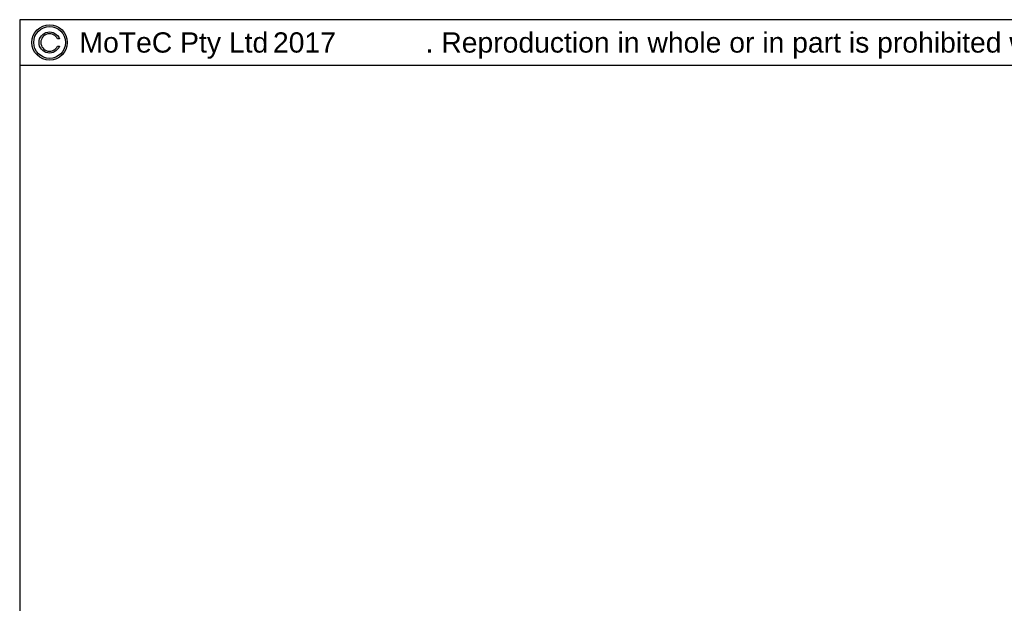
# Model space of a CAD drawing. Extents: x 0 to 283, y 0 to 196.
# Tile 10 of 27: x 0 to 97, y 138 to 196. Entities that reach past the tile are written whole.
import ezdxf
from ezdxf.enums import TextEntityAlignment as Align

# ---------------------------------------------------------------- set-up
doc = ezdxf.new("R2010")
doc.units = 0
doc.layers.get('0').update_dxf_attribs({"linetype": 'CONTINUOUS'})
for name, color, linetype in [('BORDER', 3, 'CONTINUOUS'), ('BORDERTEXT', 7, 'CONTINUOUS'), ('DIM', 7, 'CONTINUOUS')]:
    doc.layers.add(name, color=color, linetype=linetype)
doc.styles.add('SANSSERIF', font='sanss___.ttf')

# ---------------------------------------------------------------- blocks, each defined once
blk = doc.blocks.new('C_Copyright_logo-a')
blk.add_lwpolyline([(0.89, 0.4, 4.655546), (0.89, -0.4), (1.1, -0.4, -5.694743), (1.1, 0.4)], format="xyb", close=True)
for radius in [1.97, 1.77]:
    blk.add_circle((0, 0), radius)
blk = doc.blocks.new('Prof-A4_Motec_Mech_No-Billhead')
at = {"layer": 'BORDER'}
blk.add_lwpolyline([(0, 0), (283, 0), (283, 196), (0, 196)], close=True, dxfattribs=at)
blk.add_lwpolyline([(0, 191.5), (151.5, 191.5), (151.5, 196)], dxfattribs=at)
at = {"layer": 'BORDER', "xscale": 0.8864939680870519, "yscale": 0.8864939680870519, "zscale": 0.8864939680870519}
blk.add_blockref('C_Copyright_logo-a', (2.95, 193.75), dxfattribs=at)
at = {"layer": 'BORDER', "style": 'SANSSERIF'}
blk.add_text('MoTeC Pty Ltd                    . Reproduction in whole or in part is prohibited without written approval from MoTeC Pty Ltd.', height=2, dxfattribs=at).set_placement((5.9, 193.75), align=Align.MIDDLE_LEFT)
at = {"layer": 'BORDERTEXT', "style": 'SANSSERIF', "flags": 4}
blk.add_attdef('2011', (24.994, 192.75), '', height=2, dxfattribs=at)
at = {"layer": 'BORDERTEXT', "style": 'SANSSERIF'}
blk.add_attdef('-2011', (31.823, 192.75), '', height=2, dxfattribs=at)
at = {"layer": 'BORDERTEXT', "style": 'SANSSERIF', "flags": 4}
for tag, p in [('0.15', (214.384, 18.75)), ('0.5%%D', (229.572, 18.75))]:
    blk.add_attdef(tag, text='', height=2.5, dxfattribs=at).set_placement(p, align=Align.MIDDLE_LEFT)
blk.add_attdef('1:2', text='', height=2.5, dxfattribs=at).set_placement((252.644, 18.75), align=Align.MIDDLE)
at = {"layer": 'BORDERTEXT', "style": 'SANSSERIF'}
for tag, height, p in [('TITLE', 3, (193, 11.25)), ('1of1', 2.5, (248, 5.2)), ('SPU88888', 3.5, (270.5, 5.2)), ('22.12.2012', 2.5, (155.654, 3.75)), ('INT', 2.5, (215.158, 3.75)), ('A', 2.5, (232.484, 3.75))]:
    blk.add_attdef(tag, text='', height=height, dxfattribs=at).set_placement(p, align=Align.MIDDLE)

msp = doc.modelspace()

# ---------------------------------------------------------------- block references
at = {"layer": 'DIM'}
ref = msp.add_blockref('Prof-A4_Motec_Mech_No-Billhead', (0, 0), dxfattribs=at)
ref.add_attrib('2011', '2017', (24.994, 192.75), dxfattribs={"layer": 'BORDERTEXT', "height": 2, "style": 'SANSSERIF'})

doc.saveas('drawing.dxf')
